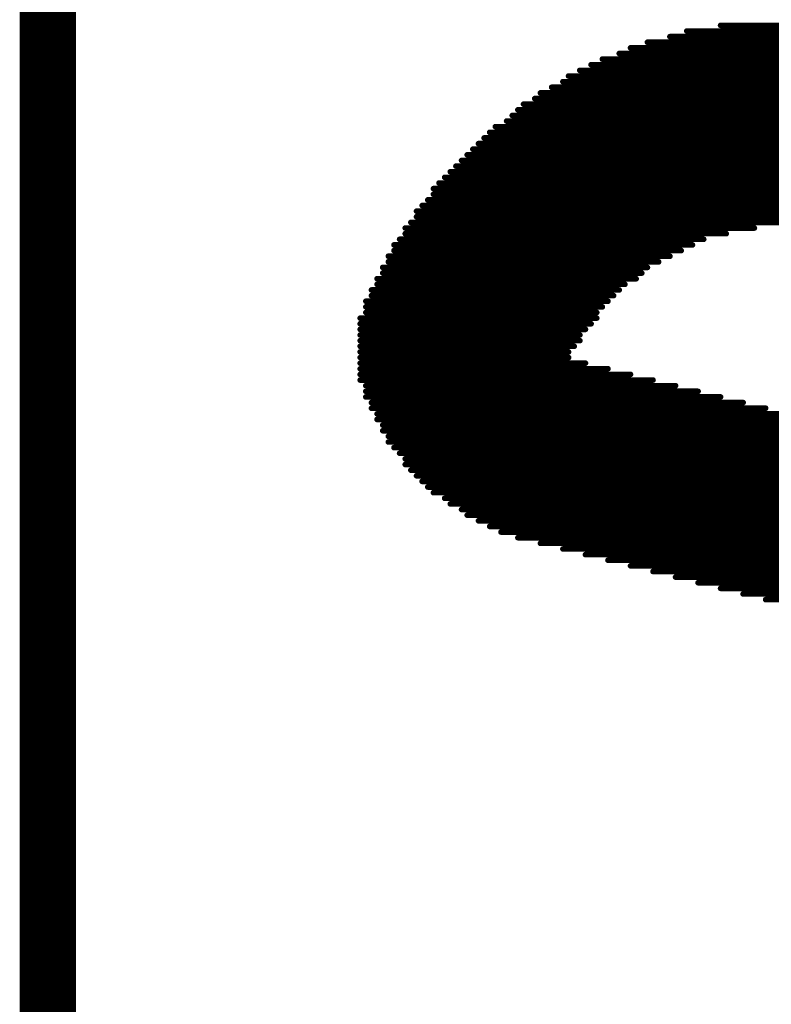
# Model space of a CAD drawing. Header units: millimetres. Extents: x 12.26 to 15.71, y 9.85 to 12.1.
# Tile 7 of 21: x 12.27 to 12.41, y 11.37 to 11.55. Entities that reach past the tile are written whole.
import ezdxf

# ---------------------------------------------------------------- set-up
doc = ezdxf.new("R2010")
doc.units = ezdxf.units.MM
doc.header["$MEASUREMENT"] = 0
doc.layers.add('KeepOutLayer', color=6, linetype='Continuous')
doc.layers.add('TopOverlay', color=2, linetype='Continuous')

# ---------------------------------------------------------------- blocks, each defined once
blk = doc.blocks.new('LOGO_XH_300MIL_32')
at = {"layer": 'TopOverlay', "const_width": 0.001}
for points in [[(-0.077, 0.05084), (-0.041, 0.05084)], [(-0.071, 0.05184), (-0.047, 0.05184)], [(-0.084, 0.04884), (-0.034, 0.04884)], [(-0.08, 0.04984), (-0.037, 0.04984)], [(-0.089, 0.04684), (-0.029, 0.04684)], [(-0.087, 0.04784), (-0.031, 0.04784)], [(-0.092, 0.04584), (-0.026, 0.04584)], [(-0.096, 0.04384), (-0.022, 0.04384)], [(-0.094, 0.04484), (-0.024, 0.04484)], [(-0.099, 0.04184), (-0.019, 0.04184)], [(-0.098, 0.04284), (-0.02, 0.04284)], [(-0.103, 0.03984), (-0.015, 0.03984)], [(-0.101, 0.04084), (-0.017, 0.04084)], [(-0.104, 0.03884), (-0.014, 0.03884)], [(-0.107, 0.03684), (-0.011, 0.03684)], [(-0.106, 0.03784), (-0.012, 0.03784)], [(-0.109, 0.03484), (-0.008, 0.03484)], [(-0.108, 0.03584), (-0.01, 0.03584)], [(-0.112, 0.03284), (-0.006, 0.03284)], [(-0.111, 0.03384), (-0.007, 0.03384)], [(-0.113, 0.03184), (-0.005, 0.03184)], [(-0.115, 0.02984), (-0.003, 0.02984)], [(-0.114, 0.03084), (-0.004, 0.03084)], [(-0.117, 0.02784), (-0.001, 0.02784)], [(-0.116, 0.02884), (-0.002, 0.02884)], [(-0.119, 0.02584), (0.118, 0.02584)], [(-0.118, 0.02684), (0.117, 0.02684)], [(-0.12, 0.02484), (0.119, 0.02484)], [(-0.122, 0.02284), (0.12, 0.02284)], [(-0.121, 0.02384), (0.12, 0.02384)], [(-0.123, 0.02084), (0.122, 0.02084)], [(-0.122, 0.02184), (0.121, 0.02184)], [(-0.125, 0.01884), (0.124, 0.01884)], [(-0.124, 0.01984), (0.123, 0.01984)], [(-0.125, 0.01784), (0.124, 0.01784)], [(-0.127, 0.01584), (-0.065, 0.01584)], [(-0.126, 0.01684), (0.125, 0.01684)], [(-0.128, 0.01384), (-0.074, 0.01384)], [(-0.127, 0.01484), (-0.07, 0.01484)], [(-0.129, 0.01284), (-0.076, 0.01284)], [(-0.129, 0.01184), (-0.078, 0.01184)], [(-0.13, 0.01084), (-0.08, 0.01084)], [(-0.131, 0.00884), (-0.084, 0.00884)], [(-0.13, 0.00984), (-0.082, 0.00984)], [(-0.132, 0.00684), (-0.086, 0.00684)], [(-0.131, 0.00784), (-0.085, 0.00784)], [(-0.133, 0.00484), (-0.089, 0.00484)], [(-0.132, 0.00584), (-0.088, 0.00584)], [(-0.133, 0.00384), (-0.09, 0.00384)], [(-0.134, 0.00284), (-0.091, 0.00284)], [(-0.134, 0.00184), (-0.092, 0.00184)], [(-0.135, -0.00016), (-0.093, -0.00016)], [(-0.134, 0.00084), (-0.093, 0.00084)], [(-0.135, -0.00116), (-0.094, -0.00116)], [(-0.135, -0.00216), (-0.095, -0.00216)], [(-0.135, -0.00316), (-0.096, -0.00316)], [(-0.135, -0.00416), (-0.096, -0.00416)], [(-0.135, -0.00516), (-0.097, -0.00516)], [(-0.135, -0.00616), (-0.098, -0.00616)], [(-0.135, -0.00716), (-0.098, -0.00716)], [(-0.135, -0.00816), (-0.095, -0.00816)], [(-0.135, -0.00916), (-0.091, -0.00916)], [(-0.135, -0.01016), (-0.087, -0.01016)], [(-0.135, -0.01116), (-0.083, -0.01116)], [(-0.134, -0.01216), (-0.079, -0.01216)], [(-0.134, -0.01316), (-0.075, -0.01316)], [(-0.134, -0.01416), (-0.071, -0.01416)], [(-0.133, -0.01516), (-0.067, -0.01516)], [(-0.133, -0.01616), (-0.063, -0.01616)], [(-0.132, -0.01716), (-0.059, -0.01716)], [(-0.132, -0.01816), (-0.055, -0.01816)], [(-0.131, -0.01916), (-0.052, -0.01916)], [(-0.131, -0.02016), (-0.05, -0.02016)], [(-0.13, -0.02116), (-0.047, -0.02116)], [(-0.13, -0.02216), (-0.046, -0.02216)], [(-0.129, -0.02316), (-0.044, -0.02316)], [(-0.128, -0.02416), (-0.042, -0.02416)], [(-0.127, -0.02516), (-0.041, -0.02516)], [(-0.127, -0.02616), (-0.04, -0.02616)], [(-0.126, -0.02716), (-0.039, -0.02716)], [(-0.125, -0.02816), (-0.037, -0.02816)], [(-0.124, -0.02916), (-0.036, -0.02916)], [(-0.123, -0.03016), (-0.035, -0.03016)], [(-0.122, -0.03116), (-0.034, -0.03116)], [(-0.12, -0.03216), (-0.034, -0.03216)], [(-0.119, -0.03316), (-0.033, -0.03316)], [(-0.117, -0.03416), (-0.032, -0.03416)], [(-0.116, -0.03516), (-0.031, -0.03516)], [(-0.114, -0.03616), (-0.031, -0.03616)], [(-0.112, -0.03716), (-0.03, -0.03716)], [(-0.11, -0.03816), (-0.029, -0.03816)], [(-0.107, -0.03916), (-0.029, -0.03916)], [(-0.103, -0.04016), (-0.028, -0.04016)], [(-0.099, -0.04116), (-0.028, -0.04116)], [(-0.095, -0.04216), (-0.027, -0.04216)], [(-0.091, -0.04316), (-0.026, -0.04316)], [(-0.087, -0.04416), (-0.026, -0.04416)], [(-0.083, -0.04516), (-0.025, -0.04516)], [(-0.079, -0.04616), (-0.024, -0.04616)], [(-0.075, -0.04716), (-0.024, -0.04716)], [(-0.071, -0.04816), (-0.023, -0.04816)], [(-0.067, -0.04916), (-0.023, -0.04916)], [(-0.063, -0.05016), (-0.022, -0.05016)]]:
    blk.add_lwpolyline(points, dxfattribs=at)
at = {"layer": 'TopOverlay', "const_width": 0.0005}
for points in [[(-0.07725, 0.05084, 1), (-0.07675, 0.05084, 1)], [(-0.07125, 0.05184, 1), (-0.07075, 0.05184, 1)], [(-0.08425, 0.04884, 1), (-0.08375, 0.04884, 1)], [(-0.08025, 0.04984, 1), (-0.07975, 0.04984, 1)], [(-0.08925, 0.04684, 1), (-0.08875, 0.04684, 1)], [(-0.08725, 0.04784, 1), (-0.08675, 0.04784, 1)], [(-0.09225, 0.04584, 1), (-0.09175, 0.04584, 1)], [(-0.09625, 0.04384, 1), (-0.09575, 0.04384, 1)], [(-0.09425, 0.04484, 1), (-0.09375, 0.04484, 1)], [(-0.09925, 0.04184, 1), (-0.09875, 0.04184, 1)], [(-0.09825, 0.04284, 1), (-0.09775, 0.04284, 1)], [(-0.10325, 0.03984, 1), (-0.10275, 0.03984, 1)], [(-0.10125, 0.04084, 1), (-0.10075, 0.04084, 1)], [(-0.10425, 0.03884, 1), (-0.10375, 0.03884, 1)], [(-0.10725, 0.03684, 1), (-0.10675, 0.03684, 1)], [(-0.10625, 0.03784, 1), (-0.10575, 0.03784, 1)], [(-0.10925, 0.03484, 1), (-0.10875, 0.03484, 1)], [(-0.10825, 0.03584, 1), (-0.10775, 0.03584, 1)], [(-0.11225, 0.03284, 1), (-0.11175, 0.03284, 1)], [(-0.11125, 0.03384, 1), (-0.11075, 0.03384, 1)], [(-0.11325, 0.03184, 1), (-0.11275, 0.03184, 1)], [(-0.11525, 0.02984, 1), (-0.11475, 0.02984, 1)], [(-0.11425, 0.03084, 1), (-0.11375, 0.03084, 1)], [(-0.11725, 0.02784, 1), (-0.11675, 0.02784, 1)], [(-0.11625, 0.02884, 1), (-0.11575, 0.02884, 1)], [(-0.11925, 0.02584, 1), (-0.11875, 0.02584, 1)], [(-0.11825, 0.02684, 1), (-0.11775, 0.02684, 1)], [(-0.12025, 0.02484, 1), (-0.11975, 0.02484, 1)], [(-0.12225, 0.02284, 1), (-0.12175, 0.02284, 1)], [(-0.12125, 0.02384, 1), (-0.12075, 0.02384, 1)], [(-0.12325, 0.02084, 1), (-0.12275, 0.02084, 1)], [(-0.12225, 0.02184, 1), (-0.12175, 0.02184, 1)], [(-0.12525, 0.01884, 1), (-0.12475, 0.01884, 1)], [(-0.12425, 0.01984, 1), (-0.12375, 0.01984, 1)], [(-0.12525, 0.01784, 1), (-0.12475, 0.01784, 1)], [(-0.12725, 0.01584, 1), (-0.12675, 0.01584, 1)], [(-0.12625, 0.01684, 1), (-0.12575, 0.01684, 1)], [(-0.06525, 0.01584, 1), (-0.06475, 0.01584, 1)], [(-0.12825, 0.01384, 1), (-0.12775, 0.01384, 1)], [(-0.12725, 0.01484, 1), (-0.12675, 0.01484, 1)], [(-0.07425, 0.01384, 1), (-0.07375, 0.01384, 1)], [(-0.07025, 0.01484, 1), (-0.06975, 0.01484, 1)], [(-0.12925, 0.01284, 1), (-0.12875, 0.01284, 1)], [(-0.12925, 0.01184, 1), (-0.12875, 0.01184, 1)], [(-0.07825, 0.01184, 1), (-0.07775, 0.01184, 1)], [(-0.07625, 0.01284, 1), (-0.07575, 0.01284, 1)], [(-0.13025, 0.01084, 1), (-0.12975, 0.01084, 1)], [(-0.08025, 0.01084, 1), (-0.07975, 0.01084, 1)], [(-0.13125, 0.00884, 1), (-0.13075, 0.00884, 1)], [(-0.13025, 0.00984, 1), (-0.12975, 0.00984, 1)], [(-0.08425, 0.00884, 1), (-0.08375, 0.00884, 1)], [(-0.08225, 0.00984, 1), (-0.08175, 0.00984, 1)], [(-0.13225, 0.00684, 1), (-0.13175, 0.00684, 1)], [(-0.13125, 0.00784, 1), (-0.13075, 0.00784, 1)], [(-0.08625, 0.00684, 1), (-0.08575, 0.00684, 1)], [(-0.08525, 0.00784, 1), (-0.08475, 0.00784, 1)], [(-0.13325, 0.00484, 1), (-0.13275, 0.00484, 1)], [(-0.13225, 0.00584, 1), (-0.13175, 0.00584, 1)], [(-0.08925, 0.00484, 1), (-0.08875, 0.00484, 1)], [(-0.08825, 0.00584, 1), (-0.08775, 0.00584, 1)], [(-0.13325, 0.00384, 1), (-0.13275, 0.00384, 1)], [(-0.09025, 0.00384, 1), (-0.08975, 0.00384, 1)], [(-0.13425, 0.00284, 1), (-0.13375, 0.00284, 1)], [(-0.13425, 0.00184, 1), (-0.13375, 0.00184, 1)], [(-0.09225, 0.00184, 1), (-0.09175, 0.00184, 1)], [(-0.09125, 0.00284, 1), (-0.09075, 0.00284, 1)], [(-0.13525, -0.00016, 1), (-0.13475, -0.00016, 1)], [(-0.13425, 0.00084, 1), (-0.13375, 0.00084, 1)], [(-0.09325, 0.00084, 1), (-0.09275, 0.00084, 1)], [(-0.09325, -0.00016, 1), (-0.09275, -0.00016, 1)], [(-0.13525, -0.00116, 1), (-0.13475, -0.00116, 1)], [(-0.13525, -0.00216, 1), (-0.13475, -0.00216, 1)], [(-0.09525, -0.00216, 1), (-0.09475, -0.00216, 1)], [(-0.09425, -0.00116, 1), (-0.09375, -0.00116, 1)], [(-0.13525, -0.00316, 1), (-0.13475, -0.00316, 1)], [(-0.09625, -0.00316, 1), (-0.09575, -0.00316, 1)], [(-0.13525, -0.00416, 1), (-0.13475, -0.00416, 1)], [(-0.13525, -0.00516, 1), (-0.13475, -0.00516, 1)], [(-0.09725, -0.00516, 1), (-0.09675, -0.00516, 1)], [(-0.09625, -0.00416, 1), (-0.09575, -0.00416, 1)], [(-0.13525, -0.00616, 1), (-0.13475, -0.00616, 1)], [(-0.13525, -0.00716, 1), (-0.13475, -0.00716, 1)], [(-0.09825, -0.00616, 1), (-0.09775, -0.00616, 1)], [(-0.09825, -0.00716, 1), (-0.09775, -0.00716, 1)], [(-0.13525, -0.00816, 1), (-0.13475, -0.00816, 1)], [(-0.13525, -0.00916, 1), (-0.13475, -0.00916, 1)], [(-0.09525, -0.00816, 1), (-0.09475, -0.00816, 1)], [(-0.09125, -0.00916, 1), (-0.09075, -0.00916, 1)], [(-0.13525, -0.01016, 1), (-0.13475, -0.01016, 1)], [(-0.08725, -0.01016, 1), (-0.08675, -0.01016, 1)], [(-0.13525, -0.01116, 1), (-0.13475, -0.01116, 1)], [(-0.13425, -0.01216, 1), (-0.13375, -0.01216, 1)], [(-0.08325, -0.01116, 1), (-0.08275, -0.01116, 1)], [(-0.07925, -0.01216, 1), (-0.07875, -0.01216, 1)], [(-0.13425, -0.01316, 1), (-0.13375, -0.01316, 1)], [(-0.13425, -0.01416, 1), (-0.13375, -0.01416, 1)], [(-0.07525, -0.01316, 1), (-0.07475, -0.01316, 1)], [(-0.07125, -0.01416, 1), (-0.07075, -0.01416, 1)], [(-0.13325, -0.01516, 1), (-0.13275, -0.01516, 1)], [(-0.13325, -0.01616, 1), (-0.13275, -0.01616, 1)], [(-0.06725, -0.01516, 1), (-0.06675, -0.01516, 1)], [(-0.06325, -0.01616, 1), (-0.06275, -0.01616, 1)], [(-0.13225, -0.01716, 1), (-0.13175, -0.01716, 1)], [(-0.13225, -0.01816, 1), (-0.13175, -0.01816, 1)], [(-0.13125, -0.01916, 1), (-0.13075, -0.01916, 1)], [(-0.13125, -0.02016, 1), (-0.13075, -0.02016, 1)], [(-0.13025, -0.02116, 1), (-0.12975, -0.02116, 1)], [(-0.13025, -0.02216, 1), (-0.12975, -0.02216, 1)], [(-0.12925, -0.02316, 1), (-0.12875, -0.02316, 1)], [(-0.12825, -0.02416, 1), (-0.12775, -0.02416, 1)], [(-0.12725, -0.02516, 1), (-0.12675, -0.02516, 1)], [(-0.12725, -0.02616, 1), (-0.12675, -0.02616, 1)], [(-0.12625, -0.02716, 1), (-0.12575, -0.02716, 1)], [(-0.12525, -0.02816, 1), (-0.12475, -0.02816, 1)], [(-0.12425, -0.02916, 1), (-0.12375, -0.02916, 1)], [(-0.12325, -0.03016, 1), (-0.12275, -0.03016, 1)], [(-0.12225, -0.03116, 1), (-0.12175, -0.03116, 1)], [(-0.12025, -0.03216, 1), (-0.11975, -0.03216, 1)], [(-0.11925, -0.03316, 1), (-0.11875, -0.03316, 1)], [(-0.11725, -0.03416, 1), (-0.11675, -0.03416, 1)], [(-0.11625, -0.03516, 1), (-0.11575, -0.03516, 1)], [(-0.11425, -0.03616, 1), (-0.11375, -0.03616, 1)], [(-0.11225, -0.03716, 1), (-0.11175, -0.03716, 1)], [(-0.11025, -0.03816, 1), (-0.10975, -0.03816, 1)], [(-0.10725, -0.03916, 1), (-0.10675, -0.03916, 1)], [(-0.10325, -0.04016, 1), (-0.10275, -0.04016, 1)], [(-0.09925, -0.04116, 1), (-0.09875, -0.04116, 1)], [(-0.09525, -0.04216, 1), (-0.09475, -0.04216, 1)], [(-0.09125, -0.04316, 1), (-0.09075, -0.04316, 1)], [(-0.08725, -0.04416, 1), (-0.08675, -0.04416, 1)], [(-0.08325, -0.04516, 1), (-0.08275, -0.04516, 1)], [(-0.07925, -0.04616, 1), (-0.07875, -0.04616, 1)], [(-0.07525, -0.04716, 1), (-0.07475, -0.04716, 1)], [(-0.07125, -0.04816, 1), (-0.07075, -0.04816, 1)], [(-0.06725, -0.04916, 1), (-0.06675, -0.04916, 1)], [(-0.06325, -0.05016, 1), (-0.06275, -0.05016, 1)]]:
    blk.add_lwpolyline(points, format="xyb", close=True, dxfattribs=at)

msp = doc.modelspace()

# ---------------------------------------------------------------- linework, layer by layer
at = {"layer": 'KeepOutLayer', "const_width": 0.01}
msp.add_lwpolyline([(12.27803, 10.00929), (12.27803, 11.9778)], dxfattribs=at)

# ---------------------------------------------------------------- block references
msp.add_blockref('LOGO_XH_300MIL_32', (12.4685, 11.49409))

doc.saveas('drawing.dxf')
